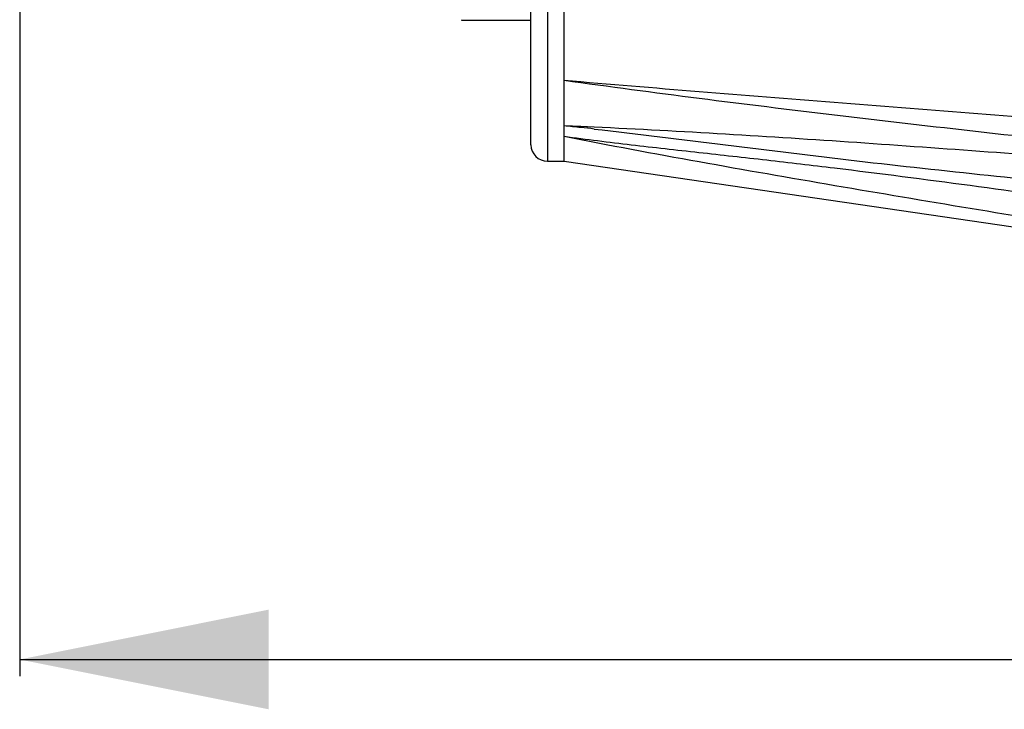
# Model space of a CAD drawing. Header units: millimetres. Extents: x 12 to 2508, y 25 to 1770.
# Tile 13 of 53: x 1779 to 1839, y 467 to 509. Entities that reach past the tile are written whole.
import ezdxf

# ---------------------------------------------------------------- set-up
doc = ezdxf.new("R2010")
doc.units = ezdxf.units.MM
for name, color, linetype in [('ARM1_ABL15', 7, 'Continuous'), ('ARM1_PIPE_PBL16', 7, 'Continuous'), ('CABLE_PBL46', 7, 'Continuous'), ('COVER_J_ABL45', 7, 'Continuous'), ('COVER_J_PBL49', 7, 'Continuous'), ('오른쪽_7_VBL10', 7, 'Continuous')]:
    doc.layers.add(name, color=color, linetype=linetype)
doc.styles.get("Standard").update_dxf_attribs({"font": 'arial.ttf'})
doc.dimstyles.new('DIMSTYLE_4', dxfattribs={"dimtxt": 10, "dimasz": 15, "dimexe": 1, "dimexo": 0.5, "dimgap": 2.5, "dimtad": 1, "dimdsep": 46, "dimtxsty": 'Standard', "dimblk": '_FILLED', "dimblk1": '_FILLED', "dimblk2": '_FILLED', "dimcen": 0.09, "dimclrt": 134, "dimazin": 2, "dimtp": 0.5, "dimtm": 0.5, "dimtfac": 1, "dimtofl": 0, "dimtmove": 0, "dimatfit": 3, "dimldrblk": '_FILLED', "dimfxl": 1, "dimtolj": 1, "dimarcsym": 0})

# ---------------------------------------------------------------- blocks, each defined once
blk = doc.blocks.new('_FILLED')
at = {"color": 0, "linetype": 'ByBlock'}
blk.add_solid([(0, 0), (-1, 0.2), (-1, -0.2)], dxfattribs=at)
blk = doc.blocks.new('*D23')
at = {"color": 134, "transparency": 16777216}
for p, q in [((671.389, 846.943), (671.389, 801.328)), ((834.189, 818.243), (834.189, 801.328)), ((671.389, 802.328), (752.789, 802.328)), ((834.189, 802.328), (752.789, 802.328))]:
    blk.add_line(p, q, dxfattribs=at)
at = {"color": 134, "transparency": 16777216, "xscale": 15, "yscale": 15, "zscale": 15, "rotation": 180}
blk.add_blockref('_FILLED', (671.389, 802.328), dxfattribs=at)
at = {"color": 134, "transparency": 16777216, "xscale": 15, "yscale": 15, "zscale": 15}
blk.add_blockref('_FILLED', (834.189, 802.328), dxfattribs=at)
at = {"color": 134, "transparency": 16777216, "insert": (752.789, 814.828), "char_height": 10, "width": 42.14815, "attachment_point": 2, "line_spacing_factor": 0.9}
blk.add_mtext('(162.8)', dxfattribs=at)
blk = doc.blocks.new('CABLE_PBL46', base_point=(686.789, 855.328))
at = {"layer": 'CABLE_PBL46', "color": 7}
blk.add_line((698.089, 840.828), (702.189, 840.828), dxfattribs=at)
blk.add_arc((698.089, 841.028), 0.2, 240.01051, 269.99469, dxfattribs=at)
blk = doc.blocks.new('COVER_J_PBL49', base_point=(735.789, 863.828))
at = {"layer": 'COVER_J_PBL49', "color": 2}
for p, q in [((703.189, 904.828), (703.189, 832.328)), ((705.2, 834.419), (704.189, 834.464)), ((705.998, 834.374), (704.189, 834.464)), ((705.998, 834.383), (705.2, 834.419))]:
    blk.add_line(p, q, dxfattribs=at)
at = {"layer": 'COVER_J_PBL49', "color": 7}
for p, q in [((702.189, 833.328), (702.189, 903.828)), ((704.189, 832.328), (704.189, 872.141)), ((703.189, 832.328), (704.189, 832.328)), ((704.189, 832.328), (769.389, 822.828))]:
    blk.add_line(p, q, dxfattribs=at)
at = {"layer": 'COVER_J_PBL49', "color": 2}
for centre, radius, start, end in [((685.281, 647.546), 187.872, 83.91158, 84.22363), ((682.46, 621.049), 214.519, 83.70063, 83.91302)]:
    blk.add_arc(centre, radius, start, end, dxfattribs=at)
at = {"layer": 'COVER_J_PBL49', "color": 7}
blk.add_arc((703.189, 833.328), 1, 180, 270, dxfattribs=at)
blk.add_open_spline([(704.189, 837.214), (709.608, 836.743), (720.466, 835.893), (736.765, 834.618), (753.077, 833.259), (763.952, 832.298), (769.389, 831.807)], degree=3, knots=[0, 0, 0, 0, 0.249401, 0.499404, 0.74966, 1, 1, 1, 1], dxfattribs=at)
at = {"layer": 'COVER_J_PBL49', "color": 2}
for points, knots in [([(704.189, 837.214), (709.614, 836.457), (720.477, 835.089), (736.788, 833.261), (753.091, 831.525), (763.958, 830.393), (769.389, 829.828)], [0, 0, 0, 0, 0.250415, 0.500515, 0.750353, 1, 1, 1, 1]), ([(769.389, 829.828), (764.101, 830.241), (753.527, 831.068), (740.312, 832.095), (729.745, 832.89), (719.193, 833.649), (711.276, 834.136), (705.998, 834.383)], [0, 0, 0, 0, 0.250381, 0.500613, 0.625644, 0.750582, 1, 1, 1, 1]), ([(705.998, 834.272), (708.642, 833.981), (713.916, 833.31), (721.826, 832.343), (729.741, 831.477), (737.659, 830.679), (745.582, 829.926), (756.151, 828.969), (764.081, 828.284), (769.369, 827.837)], [0, 0, 0, 0, 0.125281, 0.250346, 0.375303, 0.500232, 0.625161, 0.750098, 1, 1, 1, 1]), ([(704.189, 833.838), (705.537, 833.651), (708.244, 833.317), (712.316, 832.864), (716.399, 832.413), (721.848, 831.775), (728.655, 830.894), (736.814, 829.758), (744.965, 828.569), (755.825, 826.934), (763.965, 825.672), (769.389, 824.823)], [0, 0, 0, 0, 0.062017, 0.124292, 0.186714, 0.249223, 0.374339, 0.499488, 0.624634, 0.749768, 1, 1, 1, 1]), ([(704.189, 833.838), (709.612, 832.772), (720.481, 830.853), (736.8, 828.152), (753.099, 825.487), (763.96, 823.715), (769.389, 822.828)], [0, 0, 0, 0, 0.250708, 0.500716, 0.750428, 1, 1, 1, 1])]:
    blk.add_open_spline(points, degree=3, knots=knots, dxfattribs=at)
blk = doc.blocks.new('COVER_J_ABL45', base_point=(724.389, 863.828))
at = {"layer": 'CABLE_PBL46'}
blk.add_blockref('CABLE_PBL46', (686.789, 855.328), dxfattribs=at)
at = {"layer": 'COVER_J_PBL49'}
blk.add_blockref('COVER_J_PBL49', (735.789, 863.828), dxfattribs=at)
blk = doc.blocks.new('ARM1_PIPE_PBL16', base_point=(790.039, 1048.228))
at = {"layer": 'ARM1_PIPE_PBL16', "color": 134}
dim = blk.add_linear_dim(base=(671.389, 802.328), p1=(834.189, 818.743), p2=(671.389, 847.443), angle=180, text='(<>)', dimstyle='DIMSTYLE_4', dxfattribs=at)
dim.commit()
dim.dimension.update_dxf_attribs({"geometry": '*D23', "text_midpoint": (752.789, 802.328), "dimtype": 128})
blk = doc.blocks.new('ARM1_ABL15', base_point=(790.039, 1060.328))
at = {"layer": 'ARM1_PIPE_PBL16'}
blk.add_blockref('ARM1_PIPE_PBL16', (790.039, 1048.228), dxfattribs=at)
blk = doc.blocks.new('오른쪽_7_VBL10', base_point=(790.039, 1261.828))
at = {"layer": 'ARM1_ABL15'}
blk.add_blockref('ARM1_ABL15', (790.039, 1060.328), dxfattribs=at)
at = {"layer": 'COVER_J_ABL45'}
blk.add_blockref('COVER_J_ABL45', (724.389, 863.828), dxfattribs=at)

msp = doc.modelspace()

# ---------------------------------------------------------------- block references
at = {"layer": '오른쪽_7_VBL10'}
msp.add_blockref('오른쪽_7_VBL10', (1897.85, 929.969), dxfattribs=at)

doc.saveas('drawing.dxf')
